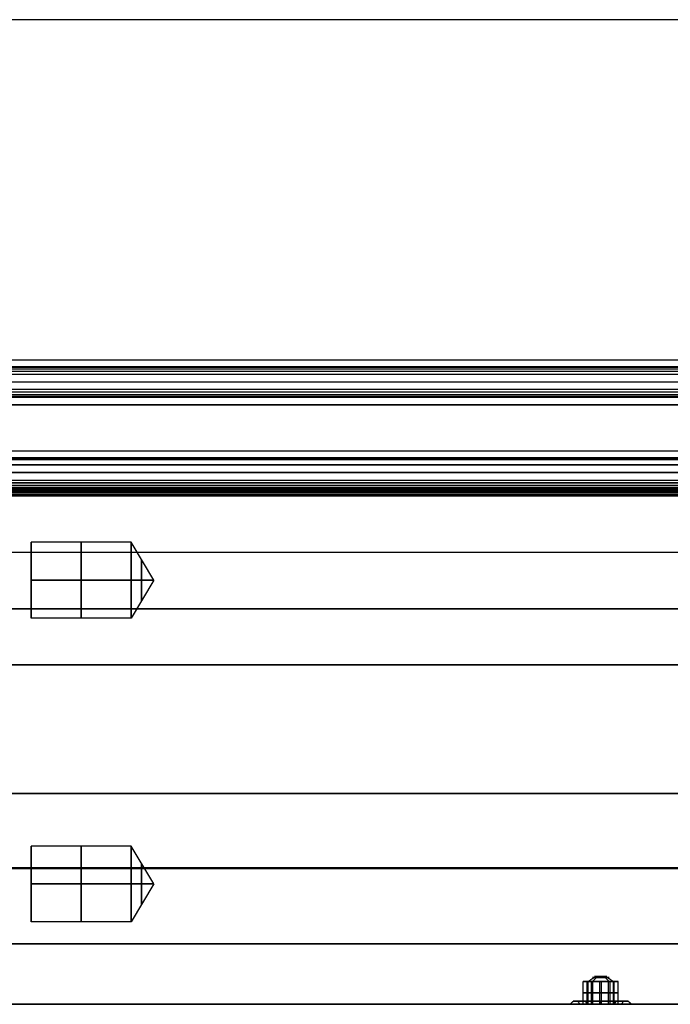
# Model space of a CAD drawing. Header units: millimetres. Extents: x -105 to 152, y -114 to 65.
# Tile 69 of 256: x -16 to 27, y -65 to 0. Entities that reach past the tile are written whole.
import ezdxf

# ---------------------------------------------------------------- set-up
doc = ezdxf.new("R2010")
doc.units = ezdxf.units.MM
doc.layers.add('Layer 01', color=7, linetype='Continuous', true_color=0x000000)

# ---------------------------------------------------------------- blocks, each defined once
blk = doc.blocks.new('Block 02')
at = {"layer": 'Layer 01'}
for p, q in [((98.576, -22.923, -63.996), (-26.924, -22.923, -63.996)), ((-26.924, -22.925, 63.979), (98.576, -22.925, 63.979)), ((-26.924, -23.901, -63.427), (98.576, -23.901, -63.427)), ((-26.924, -23.901, 63.427), (98.576, -23.901, 63.427)), ((98.576, -25.424, 64.353), (-26.924, -25.424, 64.353)), ((-26.924, -28.925, -63.672), (98.576, -28.925, -63.672)), ((98.576, -28.925, 63.662), (-26.924, -28.925, 63.662)), ((-26.924, -29.895, -63.103), (98.576, -29.895, -63.103)), ((-8.924, -34.5, 57.053), (-15.524, -34.5, 57.053)), ((-15.524, -34.689, 58.007), (-15.524, -39.311, 56.098)), ((-7.422, -37, 57.053), (-8.924, -34.5, 57.053)), ((-15.524, -36.045, 54.742), (-15.524, -37.955, 59.363)), ((-7.422, -37, 57.053), (-8.924, -39.5, 57.053)), ((-8.924, -39.5, 57.053), (-15.524, -39.5, 57.053)), ((98.576, -42.581, -55.243), (-29.924, -42.581, -55.243)), ((98.576, -42.581, -50.989), (-29.924, -42.581, -50.989)), ((98.576, -42.581, 55.243), (-29.924, -42.581, 55.243)), ((98.576, -42.581, 59.497), (-29.924, -42.581, 59.497)), ((-8.924, -54.553, -37), (-15.524, -54.553, -37)), ((-7.422, -57.053, -37), (-8.924, -54.553, -37)), ((-15.524, -54.742, -36.045), (-15.524, -59.363, -37.955)), ((-29.924, -55.96, -42.489), (105.076, -55.96, -42.489)), ((-29.924, -56.04, 42.489), (98.576, -56.04, 42.489)), ((-15.524, -58.007, -34.689), (-15.524, -56.098, -39.311)), ((-7.422, -57.053, -37), (-8.924, -59.553, -37)), ((-8.924, -59.553, -37), (-15.524, -59.553, -37)), ((98.576, -61, 42.489), (-29.924, -61, 42.489)), ((105.076, -61, -42.489), (-26.924, -61, -42.489)), ((21.077, -63.5, -0.061), (20.963, -63.5, -0.136)), ((20.997, -63.5, 0.071), (21.077, -63.5, -0.052)), ((21.184, -63.5, 0.441), (21.184, -63.5, 0.441)), ((21.184, -65, 0.441), (21.184, -63.5, 0.441)), ((21.239, -65, -0.558), (21.239, -63.5, -0.558)), ((21.444, -63.5, 0.956), (21.529, -63.5, 0.826)), ((21.571, -63.5, -0.874), (21.483, -63.5, -0.931)), ((21.855, -63.156, 0.328), (21.529, -63.5, 0.826)), ((21.797, -63.5, -0.971), (21.833, -63.5, -1.026)), ((22.021, -63.5, 0.988), (22.021, -63.5, 0.988)), ((22.021, -65, 0.988), (22.021, -63.5, 0.988)), ((22.131, -63.5, -1.009), (22.131, -63.5, -1.009)), ((22.131, -65, -1.009), (22.131, -63.5, -1.009)), ((22.297, -63.156, -0.35), (22.623, -63.5, -0.848)), ((22.319, -63.5, 1.004), (22.355, -63.5, 0.95)), ((22.669, -63.5, 0.91), (22.581, -63.5, 0.852)), ((22.623, -63.5, -0.848), (22.708, -63.5, -0.977)), ((22.913, -65, 0.536), (22.913, -63.5, 0.536)), ((22.968, -65, -0.462), (22.968, -63.5, -0.462)), ((23.075, -63.5, 0.031), (23.156, -63.5, -0.092)), ((23.189, -63.5, 0.114), (23.075, -63.5, 0.039)), ((21.555, -64.25, -1.041), (20.923, -64.25, -0.074)), ((20.923, -64.25, -0.074), (21.444, -64.25, 0.956)), ((21.444, -64.25, 0.956), (22.597, -64.25, 1.019)), ((22.708, -64.25, -0.977), (21.555, -64.25, -1.041)), ((22.597, -64.25, 1.019), (23.229, -64.25, 0.053)), ((23.229, -64.25, 0.053), (22.708, -64.25, -0.977)), ((98.576, -65, 38.489), (-29.924, -65, 38.489)), ((20.719, -65, -0.897), (20.55, -64.798, -1.008)), ((21.239, -65, -0.558), (20.719, -65, -0.897)), ((21.189, -65, 1.346), (21.079, -64.798, 1.515)), ((21.189, -65, 1.346), (21.444, -65, 0.956)), ((22.076, -64.798, -1.834), (22.076, -65, -2.036)), ((22.076, -64.798, 1.812), (22.076, -65, 2.014)), ((22.708, -65, -0.977), (22.963, -65, -1.368)), ((23.433, -65, 0.876), (22.913, -65, 0.536)), ((22.963, -65, -1.368), (23.073, -64.798, -1.537)), ((23.433, -65, 0.876), (23.602, -64.798, 0.986)), ((20.051, -65), (-40.924, -65)), ((100.005, -65), (24.101, -65))]:
    blk.add_line(p, q, dxfattribs=at)
at = {"layer": 'Layer 01', "extrusion": (1, 2.04251e-16, 3.55271e-16)}
blk.add_arc((-37, 57.053, -15.524), 2.5, 270, 90, dxfattribs=at)
at = {"layer": 'Layer 01', "extrusion": (-1, 3.55271e-14, 0)}
for centre, start, end in [((37, 57.053, 12.224), 90, 270), ((37, 57.053, 12.224), 270, 90), ((57.053, -37, 12.224), 90, 270), ((57.053, -37, 12.224), 270, 90)]:
    blk.add_arc(centre, 2.5, start, end, dxfattribs=at)
at = {"layer": 'Layer 01', "extrusion": (-1, 3.43217e-14, -2.13163e-15)}
blk.add_arc((37, 57.053, 8.924), 2.5, 90, 270, dxfattribs=at)
at = {"layer": 'Layer 01', "extrusion": (-1, 3.43987e-14, 0)}
for centre, start, end in [((37, 57.053, 8.248), 90, 270), ((37, 57.053, 8.248), 270, 90), ((57.053, -37, 8.248), 90, 270), ((57.053, -37, 8.248), 270, 90)]:
    blk.add_arc(centre, 1.375, start, end, dxfattribs=at)
at = {"layer": 'Layer 01', "extrusion": (1, 2.04251e-16, -3.55271e-16)}
blk.add_arc((-37, 57.053, -15.524), 2.5, 90, 270, dxfattribs=at)
at = {"layer": 'Layer 01', "extrusion": (1, -3.43217e-14, 2.13163e-15)}
blk.add_arc((-37, 57.053, -8.924), 2.5, 90, 270, dxfattribs=at)
at = {"layer": 'Layer 01', "extrusion": (1, 3.05385e-16, 3.55271e-16)}
blk.add_arc((-57.053, -37, -15.524), 2.5, 270, 90, dxfattribs=at)
at = {"layer": 'Layer 01', "extrusion": (-1, 3.43217e-14, -1.77636e-15)}
blk.add_arc((57.053, -37, 8.924), 2.5, 90, 270, dxfattribs=at)
at = {"layer": 'Layer 01', "extrusion": (1, 3.05385e-16, -3.55271e-16)}
blk.add_arc((-57.053, -37, -15.524), 2.5, 90, 270, dxfattribs=at)
at = {"layer": 'Layer 01', "extrusion": (1, -3.43217e-14, 1.77636e-15)}
blk.add_arc((-57.053, -37, -8.924), 2.5, 90, 270, dxfattribs=at)
at = {"layer": 'Layer 01', "extrusion": (-4.84983e-14, -1, -2.67549e-15)}
blk.add_arc((22.076, -0.011, 63.5), 1, 153.15762, 213.15762, dxfattribs=at)
at = {"layer": 'Layer 01', "extrusion": (-3.83633e-14, -1, 1.97467e-14)}
blk.add_arc((22.076, -0.011, 63.5), 1, 93.15762, 153.15762, dxfattribs=at)
at = {"layer": 'Layer 01', "extrusion": (4.94351e-14, 1, 3.26876e-15)}
blk.add_arc((-22.076, -0.011, -63.5), 1, 266.84238, 326.84238, dxfattribs=at)
at = {"layer": 'Layer 01', "extrusion": (-3.35581e-14, -1, 5.59302e-15)}
for start, end in [(33.15762, 213.15762), (213.15762, 33.15762)]:
    blk.add_arc((22.076, -0.011, 63.24), 0.55, start, end, dxfattribs=at)
at = {"layer": 'Layer 01', "extrusion": (8.97011e-15, 1, -4.52191e-14)}
blk.add_arc((-22.076, -0.011, -63.5), 1, 86.84238, 146.84238, dxfattribs=at)
at = {"layer": 'Layer 01', "extrusion": (3.43794e-15, 1, 4.67023e-14)}
blk.add_arc((-22.076, -0.011, -63.5), 1, 206.84238, 266.84238, dxfattribs=at)
at = {"layer": 'Layer 01', "extrusion": (3.14395e-14, 1, -5.38182e-15)}
blk.add_arc((-22.076, -0.011, -63.5), 1, 146.84238, 206.84238, dxfattribs=at)
at = {"layer": 'Layer 01', "extrusion": (3.15797e-14, 1, -5.20684e-28)}
blk.add_arc((-22.076, -0.011, -65), 2.025, 180, 360, dxfattribs=at)
at = {"layer": 'Layer 01', "extrusion": (-3.15797e-14, -1, 5.21017e-28)}
blk.add_arc((22.076, -0.011, 65), 2.025, 0, 180, dxfattribs=at)
at = {"layer": 'Layer 01', "extrusion": (-6.51193e-14, -1, 2.59295e-14)}
blk.add_arc((22.076, -0.011, 64.798), 1.823, 123.15762, 180, dxfattribs=at)
at = {"layer": 'Layer 01', "extrusion": (-2.9433e-14, -1, 1.07934e-14)}
blk.add_arc((22.076, -0.011, 64.798), 1.823, 180, 303.15762, dxfattribs=at)
at = {"layer": 'Layer 01', "extrusion": (3.58389e-14, 1, -8.0011e-15)}
for start, end in [(236.84238, 56.84238), (56.84238, 236.84238)]:
    blk.add_arc((-22.076, -0.011, -65), 1.621, start, end, dxfattribs=at)
at = {"layer": 'Layer 01', "extrusion": (-2.55066e-14, -1, 8.73729e-15)}
blk.add_arc((22.076, -0.011, 64.798), 1.823, 0, 123.15762, dxfattribs=at)
at = {"layer": 'Layer 01', "extrusion": (-5.30604e-14, -1, 1.94035e-14)}
blk.add_arc((22.076, -0.011, 64.798), 1.823, 303.15762, 0, dxfattribs=at)
at = {"layer": 'Layer 01'}
for points in [[(98.576, 0, -65), (34.326, 0, -65), (-29.924, 0, -65)], [(-26.924, -22.446, -64.496), (35.826, -22.446, -64.496), (98.576, -22.446, -64.496)], [(-26.924, -22.448, 64.496), (35.826, -22.448, 64.496), (98.576, -22.448, 64.496)], [(-26.924, -22.923, -63.962), (35.826, -22.923, -63.962), (98.576, -22.923, -63.962)], [(98.576, -22.923, -63.979), (35.826, -22.923, -63.979), (-26.924, -22.923, -63.979)], [(98.576, -22.924, -63.996), (35.826, -22.924, -63.996), (-26.924, -22.924, -63.996)], [(-26.924, -22.925, 63.996), (35.826, -22.925, 63.996), (98.576, -22.925, 63.996)], [(-26.924, -22.925, 63.962), (35.826, -22.925, 63.962), (98.576, -22.925, 63.962)], [(98.576, -22.955, 63.779), (35.826, -22.955, 63.779), (-26.924, -22.955, 63.779)], [(98.576, -23.06, 63.609), (35.826, -23.06, 63.609), (-26.924, -23.06, 63.609)], [(98.576, -23.064, -63.606), (35.826, -23.064, -63.606), (-26.924, -23.064, -63.606)], [(98.576, -23.222, 63.493), (35.826, -23.222, 63.493), (-26.924, -23.222, 63.493)], [(-26.924, -23.402, -63.451), (35.826, -23.402, -63.451), (98.576, -23.402, -63.451)], [(-26.924, -23.402, 63.451), (35.826, -23.402, 63.451), (98.576, -23.402, 63.451)], [(-26.924, -24.401, -63.403), (35.826, -24.401, -63.403), (98.576, -24.401, -63.403)], [(-26.924, -24.401, 63.403), (35.826, -24.401, 63.403), (98.576, -24.401, 63.403)], [(98.576, -24.594, -63.432), (35.826, -24.594, -63.432), (-26.924, -24.594, -63.432)], [(98.576, -24.594, 63.432), (35.826, -24.594, 63.432), (-26.924, -24.594, 63.432)], [(98.576, -24.761, -63.532), (35.826, -24.761, -63.532), (-26.924, -24.761, -63.532)], [(98.576, -24.761, 63.532), (35.826, -24.761, 63.532), (-26.924, -24.761, 63.532)], [(98.576, -24.877, -63.69), (35.826, -24.877, -63.69), (-26.924, -24.877, -63.69)], [(98.576, -24.877, 63.69), (35.826, -24.877, 63.69), (-26.924, -24.877, 63.69)], [(-26.924, -24.924, -63.873), (35.826, -24.924, -63.873), (98.576, -24.924, -63.873)], [(98.576, -24.924, 63.873), (35.826, -24.924, 63.873), (-26.924, -24.924, 63.873)], [(98.576, -25.424, -64.353), (35.826, -25.424, -64.353), (-26.924, -25.424, -64.353)], [(98.576, -25.45, 64.352), (35.826, -25.45, 64.352), (-26.924, -25.45, 64.352)], [(98.576, -25.45, -64.352), (35.826, -25.45, -64.352), (-26.924, -25.45, -64.352)], [(-26.924, -28.453, -64.19), (35.826, -28.453, -64.19), (98.576, -28.453, -64.19)], [(-26.924, -28.453, 64.19), (35.826, -28.453, 64.19), (98.576, -28.453, 64.19)], [(98.576, -28.925, -63.691), (35.826, -28.925, -63.691), (-26.924, -28.925, -63.691)], [(-26.924, -28.925, -63.653), (35.826, -28.925, -63.653), (98.576, -28.925, -63.653)], [(-26.924, -28.925, 63.633), (35.826, -28.925, 63.633), (98.576, -28.925, 63.633)], [(-26.924, -28.925, 63.691), (35.826, -28.925, 63.691), (98.576, -28.925, 63.691)], [(98.576, -28.977, -63.415), (35.826, -28.977, -63.415), (-26.924, -28.977, -63.415)], [(98.576, -29.063, -63.291), (35.826, -29.063, -63.291), (-26.924, -29.063, -63.291)], [(-26.924, -29.396, -63.133), (35.826, -29.396, -63.133), (98.576, -29.396, -63.133)], [(98.576, -29.396, 63.133), (35.826, -29.396, 63.133), (-26.924, -29.396, 63.133)], [(98.576, -29.895, 63.104), (35.826, -29.895, 63.104), (-26.924, -29.895, 63.104)], [(-26.924, -30.395, -63.073), (35.826, -30.395, -63.073), (98.576, -30.395, -63.073)], [(-26.924, -30.395, 63.073), (35.826, -30.395, 63.073), (98.576, -30.395, 63.073)], [(98.576, -30.577, 63.096), (35.826, -30.577, 63.096), (-26.924, -30.577, 63.096)], [(98.576, -30.588, -63.1), (35.826, -30.588, -63.1), (-26.924, -30.588, -63.1)], [(98.576, -30.753, 63.195), (35.826, -30.753, 63.195), (-26.924, -30.753, 63.195)], [(98.576, -30.757, -63.199), (35.826, -30.757, -63.199), (-26.924, -30.757, -63.199)], [(98.576, -30.875, -63.354), (35.826, -30.875, -63.354), (-26.924, -30.875, -63.354)], [(98.576, -30.876, 63.357), (35.826, -30.876, 63.357), (-26.924, -30.876, 63.357)], [(-26.924, -30.924, -63.537), (35.826, -30.924, -63.537), (98.576, -30.924, -63.537)], [(-26.924, -30.924, 63.542), (35.826, -30.924, 63.542), (98.576, -30.924, 63.542)], [(98.576, -30.931, 63.601), (35.826, -30.931, 63.601), (-26.924, -30.931, 63.601)], [(98.576, -30.944, 63.653), (35.826, -30.944, 63.653), (-26.924, -30.944, 63.653)], [(98.576, -30.959, 63.696), (35.826, -30.959, 63.696), (-26.924, -30.959, 63.696)], [(98.576, -30.974, 63.73), (35.826, -30.974, 63.73), (-26.924, -30.974, 63.73)], [(98.576, -31.029, 63.819), (35.826, -31.029, 63.819), (-26.924, -31.029, 63.819)], [(98.576, -31.092, 63.886), (35.826, -31.092, 63.886), (-26.924, -31.092, 63.886)], [(98.576, -31.176, 63.945), (35.826, -31.176, 63.945), (-26.924, -31.176, 63.945)], [(98.576, -31.261, 63.984), (35.826, -31.261, 63.984), (-26.924, -31.261, 63.984)], [(98.576, -31.358, 64.006), (35.826, -31.358, 64.006), (-26.924, -31.358, 64.006)], [(98.576, -31.424, -64.011), (35.826, -31.424, -64.011), (-26.924, -31.424, -64.011)], [(98.576, -31.455, 64.01), (35.826, -31.454, 64.01), (-26.924, -31.454, 64.01)], [(98.576, -31.455, -64.01), (35.826, -31.455, -64.01), (-26.924, -31.455, -64.01)], [(98.576, -35.174, -63.761), (35.826, -35.174, -63.761), (-26.924, -35.174, -63.761)], [(-15.524, -37, 59.553), (-12.224, -37, 59.553), (-8.924, -37, 59.553)], [(-8.924, -37, 54.553), (-12.224, -37, 54.553), (-15.524, -37, 54.553)], [(-7.422, -37, 57.053), (-8.173, -37, 55.803), (-8.924, -37, 54.553)], [(-8.924, -37, 59.553), (-8.173, -37, 58.303), (-7.422, -37, 57.053)], [(98.576, -38.892, -63.485), (35.826, -38.892, -63.485), (-26.924, -38.892, -63.485)], [(-26.924, -38.892, 63.485), (35.826, -38.892, 63.485), (98.576, -38.892, 63.485)], [(98.576, -42.581, -59.497), (34.326, -42.581, -59.497), (-29.924, -42.581, -59.497)], [(-29.924, -42.581, -50.989), (34.326, -42.581, -50.989), (98.576, -42.581, -50.989)], [(-29.924, -42.581, 59.497), (34.326, -42.581, 59.497), (98.576, -42.581, 59.497)], [(-29.924, -42.581, 50.989), (34.326, -42.581, 50.989), (98.576, -42.581, 50.989)], [(98.576, -51.081, -42.489), (34.326, -51.081, -42.489), (-29.924, -51.081, -42.489)], [(-29.924, -51.081, 42.489), (34.326, -51.081, 42.489), (98.576, -51.081, 42.489)], [(-15.524, -57.053, -34.5), (-12.224, -57.053, -34.5), (-8.924, -57.053, -34.5)], [(-8.924, -57.053, -39.5), (-12.224, -57.053, -39.5), (-15.524, -57.053, -39.5)], [(-7.422, -57.053, -37), (-8.173, -57.053, -38.25), (-8.924, -57.053, -39.5)], [(-8.924, -57.053, -34.5), (-8.173, -57.053, -35.75), (-7.422, -57.053, -37)], [(98.576, -61, 42.489), (34.326, -61, 42.489), (-29.924, -61, 42.489)], [(-26.924, -61, -42.489), (39.076, -61, -42.489), (105.076, -61, -42.489)], [(21.239, -63.5, -0.558), (21.081, -63.5, -0.316), (20.923, -63.5, -0.074)], [(20.923, -65, -0.074), (20.923, -64.25, -0.074), (20.923, -63.5, -0.074)], [(20.923, -63.5, -0.074), (21.053, -63.5, 0.183), (21.184, -63.5, 0.441)], [(21.184, -63.5, 0.441), (21.314, -63.5, 0.698), (21.444, -63.5, 0.956)], [(21.239, -63.5, -0.558), (21.488, -63.328, -0.395), (21.736, -63.157, -0.233)], [(21.239, -63.5, -0.558), (21.397, -63.5, -0.799), (21.555, -63.5, -1.041)], [(21.444, -63.5, 0.956), (21.444, -64.25, 0.956), (21.444, -65, 0.956)], [(21.444, -63.5, 0.956), (21.733, -63.5, 0.972), (22.021, -63.5, 0.988)], [(21.555, -63.5, -1.041), (21.843, -63.5, -1.025), (22.131, -63.5, -1.009)], [(21.555, -65, -1.041), (21.555, -64.25, -1.041), (21.555, -63.5, -1.041)], [(22.482, -63.157, -0.011), (22.076, -63.157, -0.011), (21.67, -63.157, -0.011)], [(22.021, -63.5, 0.988), (22.309, -63.5, 1.004), (22.597, -63.5, 1.019)], [(22.708, -63.5, -0.977), (22.419, -63.5, -0.993), (22.131, -63.5, -1.009)], [(22.416, -63.157, 0.211), (22.664, -63.328, 0.374), (22.913, -63.5, 0.536)], [(22.597, -63.5, 1.019), (22.755, -63.5, 0.778), (22.913, -63.5, 0.536)], [(22.597, -65, 1.019), (22.597, -64.25, 1.019), (22.597, -63.5, 1.019)], [(22.968, -63.5, -0.462), (22.838, -63.5, -0.72), (22.708, -63.5, -0.977)], [(22.708, -65, -0.977), (22.708, -64.25, -0.977), (22.708, -63.5, -0.977)], [(22.913, -63.5, 0.536), (23.071, -63.5, 0.294), (23.229, -63.5, 0.053)], [(23.229, -63.5, 0.053), (23.099, -63.5, -0.205), (22.968, -63.5, -0.462)], [(23.229, -65, 0.053), (23.229, -64.25, 0.053), (23.229, -63.5, 0.053)], [(-29.924, -65, 38.489), (34.326, -65, 38.489), (98.576, -65, 38.489)], [(105.076, -65, -38.489), (39.076, -65, -38.489), (-26.924, -65, -38.489)], [(20.051, -65, -0.011), (20.152, -64.899, -0.011), (20.253, -64.798, -0.011)], [(20.923, -65, -0.074), (21.239, -65, -0.558), (21.555, -65, -1.041)], [(21.444, -65, 0.956), (21.184, -65, 0.441), (20.923, -65, -0.074)], [(21.189, -65, 1.346), (21.134, -64.899, 1.431), (21.079, -64.798, 1.515)], [(22.597, -65, 1.019), (22.021, -65, 0.988), (21.444, -65, 0.956)], [(21.555, -65, -1.041), (22.131, -65, -1.009), (22.708, -65, -0.977)], [(23.229, -65, 0.053), (22.913, -65, 0.536), (22.597, -65, 1.019)], [(22.708, -65, -0.977), (22.968, -65, -0.462), (23.229, -65, 0.053)], [(23.073, -64.798, -1.537), (23.018, -64.899, -1.452), (22.963, -65, -1.368)], [(23.899, -64.798, -0.011), (24, -64.899, -0.011), (24.101, -65, -0.011)]]:
    blk.add_open_spline(points, degree=2, dxfattribs=at)
for points, knots in [([(22.416, -63.157, 0.211), (22.357, -63.157, 0.299), (22.263, -63.156, 0.363), (22.054, -63.156, 0.407), (21.942, -63.156, 0.385), (21.765, -63.157, 0.27), (21.7, -63.157, 0.175), (21.657, -63.157, -0.031), (21.677, -63.157, -0.143), (21.736, -63.157, -0.233)], [0, 0, 0, 0, 0.32639, 0.32639, 0.65278, 0.65278, 0.97917, 0.97917, 1.30556, 1.30556, 1.30556, 1.30556]), ([(21.736, -63.157, -0.233), (21.795, -63.157, -0.322), (21.89, -63.156, -0.385), (22.097, -63.156, -0.428), (22.209, -63.156, -0.407), (22.388, -63.157, -0.291), (22.452, -63.157, -0.197), (22.496, -63.157, 0.01), (22.474, -63.157, 0.123), (22.416, -63.157, 0.211)], [0, 0, 0, 0, 0.326285, 0.326285, 0.65257, 0.65257, 0.978855, 0.978855, 1.30514, 1.30514, 1.30514, 1.30514])]:
    blk.add_open_spline(points, degree=3, knots=knots, dxfattribs=at)
blk.add_rational_spline([(22.076, -63.156, -0.415), (22.076, -63.159, -0.011), (22.076, -63.156, 0.393)], [0.999988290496, 0.999967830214, 0.999988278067], degree=2, dxfattribs=at)

msp = doc.modelspace()

# ---------------------------------------------------------------- block references
at = {"layer": 'Layer 01'}
msp.add_blockref('Block 02', (0, 0), dxfattribs=at)

doc.saveas('drawing.dxf')
